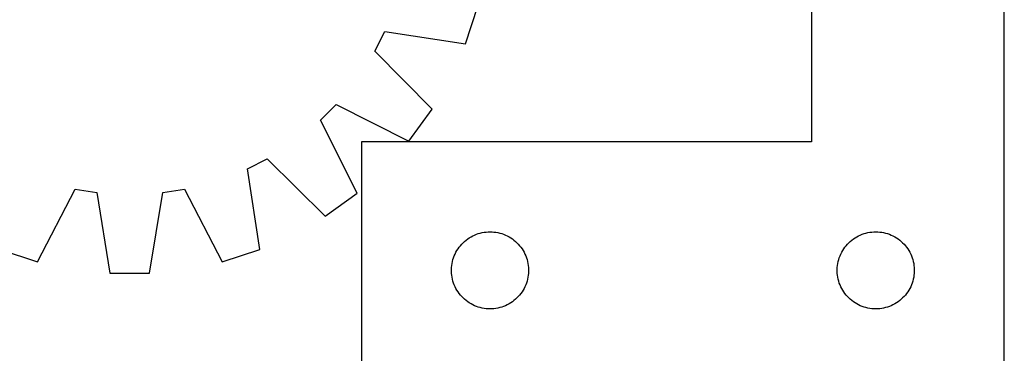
# Model space of a CAD drawing. Header units: millimetres. Extents: x 7 to 1493, y 7 to 2993.
# Tile 16 of 17: x 1111 to 1493, y 2607 to 2737. Entities that reach past the tile are written whole.
import ezdxf

# ---------------------------------------------------------------- set-up
doc = ezdxf.new("R2010")
doc.units = ezdxf.units.MM
doc.layers.add('CUT', color=7, linetype='CONTINUOUS', true_color=0x000000)

msp = doc.modelspace()

# ---------------------------------------------------------------- linework, layer by layer
at = {"layer": 'CUT'}
for p, q in [((1418.486517, 2889.641909), (1418.486517, 2689.641909)), ((1493.486517, 2589.641909), (1493.486517, 2889.641909)), ((1283.981868, 2727.785744), (1288.740233, 2742.417508)), ((1248.688228, 2724.951019), (1252.58289, 2732.5898)), ((1252.58289, 2732.5898), (1283.981868, 2727.785744)), ((1271.018875, 2702.360822), (1248.688228, 2724.951019)), ((1227.529713, 2698.125955), (1233.59427, 2704.187351)), ((1233.59427, 2704.187351), (1261.971937, 2689.915604)), ((1261.971937, 2689.915604), (1271.018875, 2702.360822)), ((1241.786665, 2669.740852), (1227.529713, 2698.125955)), ((1418.486517, 2689.641909), (1243.486517, 2689.641909)), ((1243.486517, 2689.641909), (1243.486517, 2589.641909)), ((1199.117369, 2679.152143), (1206.75818, 2683.042822)), ((1206.75818, 2683.042822), (1229.336732, 2660.700403)), ((1203.905057, 2647.750665), (1199.117369, 2679.152143)), ((1117.509793, 2643.018633), (1132.093797, 2671.237094)), ((1132.093797, 2671.237094), (1140.562227, 2669.893564)), ((1140.562227, 2669.893564), (1145.696115, 2638.546826)), ((1161.082165, 2638.542816), (1166.232393, 2669.886873)), ((1166.232393, 2669.886873), (1174.701522, 2671.225988)), ((1174.701522, 2671.225988), (1189.270815, 2642.999928)), ((1229.336732, 2660.700403), (1241.786665, 2669.740852)), ((1287.479708, 2653.386662), (1288.195236, 2653.677661)), ((1288.195236, 2653.677661), (1288.924794, 2653.931439)), ((1288.924794, 2653.931439), (1289.66645, 2654.147325)), ((1289.66645, 2654.147325), (1290.418236, 2654.324744)), ((1290.418236, 2654.324744), (1291.178158, 2654.463227)), ((1291.178158, 2654.463227), (1291.944202, 2654.562407)), ((1291.944202, 2654.562407), (1292.714336, 2654.62202)), ((1292.714336, 2654.62202), (1293.486517, 2654.641909)), ((1293.486517, 2654.641909), (1294.258698, 2654.62202)), ((1294.258698, 2654.62202), (1295.028832, 2654.562407)), ((1295.028832, 2654.562407), (1295.794876, 2654.463227)), ((1295.794876, 2654.463227), (1296.554798, 2654.324744)), ((1296.554798, 2654.324744), (1297.306584, 2654.147325)), ((1297.306584, 2654.147325), (1298.048239, 2653.931439)), ((1298.048239, 2653.931439), (1298.777798, 2653.677661)), ((1298.777798, 2653.677661), (1299.493325, 2653.386662)), ((1437.479708, 2653.386662), (1438.195236, 2653.677661)), ((1438.195236, 2653.677661), (1438.924794, 2653.931439)), ((1438.924794, 2653.931439), (1439.66645, 2654.147325)), ((1439.66645, 2654.147325), (1440.418236, 2654.324744)), ((1440.418236, 2654.324744), (1441.178158, 2654.463227)), ((1441.178158, 2654.463227), (1441.944202, 2654.562407)), ((1441.944202, 2654.562407), (1442.714336, 2654.62202)), ((1442.714336, 2654.62202), (1443.486517, 2654.641909)), ((1443.486517, 2654.641909), (1444.258698, 2654.62202)), ((1444.258698, 2654.62202), (1445.028832, 2654.562407)), ((1445.028832, 2654.562407), (1445.794876, 2654.463227)), ((1445.794876, 2654.463227), (1446.554798, 2654.324744)), ((1446.554798, 2654.324744), (1447.306584, 2654.147325)), ((1447.306584, 2654.147325), (1448.048239, 2653.931439)), ((1448.048239, 2653.931439), (1448.777798, 2653.677661)), ((1448.777798, 2653.677661), (1449.493325, 2653.386662)), ((1281.96831, 2649.250806), (1282.478236, 2649.831009)), ((1282.478236, 2649.831009), (1283.017355, 2650.384192)), ((1283.017355, 2650.384192), (1283.584235, 2650.908888)), ((1283.584235, 2650.908888), (1284.177375, 2651.403706)), ((1284.177375, 2651.403706), (1284.7952, 2651.867334)), ((1284.7952, 2651.867334), (1285.436074, 2652.298542)), ((1285.436074, 2652.298542), (1286.098296, 2652.696187)), ((1286.098296, 2652.696187), (1286.78011, 2653.059215)), ((1286.78011, 2653.059215), (1287.479708, 2653.386662)), ((1299.493325, 2653.386662), (1300.192924, 2653.059215)), ((1300.192924, 2653.059215), (1300.874738, 2652.696187)), ((1300.874738, 2652.696187), (1301.53696, 2652.298542)), ((1301.53696, 2652.298542), (1302.177833, 2651.867334)), ((1302.177833, 2651.867334), (1302.795659, 2651.403706)), ((1302.795659, 2651.403706), (1303.388799, 2650.908888)), ((1303.388799, 2650.908888), (1303.955679, 2650.384192)), ((1303.955679, 2650.384192), (1304.494797, 2649.831009)), ((1304.494797, 2649.831009), (1305.004724, 2649.250806)), ((1431.96831, 2649.250806), (1432.478236, 2649.831009)), ((1432.478236, 2649.831009), (1433.017355, 2650.384192)), ((1433.017355, 2650.384192), (1433.584235, 2650.908888)), ((1433.584235, 2650.908888), (1434.177375, 2651.403706)), ((1434.177375, 2651.403706), (1434.7952, 2651.867334)), ((1434.7952, 2651.867334), (1435.436074, 2652.298542)), ((1435.436074, 2652.298542), (1436.098296, 2652.696187)), ((1436.098296, 2652.696187), (1436.78011, 2653.059215)), ((1436.78011, 2653.059215), (1437.479708, 2653.386662)), ((1449.493325, 2653.386662), (1450.192924, 2653.059215)), ((1450.192924, 2653.059215), (1450.874738, 2652.696187)), ((1450.874738, 2652.696187), (1451.53696, 2652.298542)), ((1451.53696, 2652.298542), (1452.177833, 2651.867334)), ((1452.177833, 2651.867334), (1452.795659, 2651.403706)), ((1452.795659, 2651.403706), (1453.388799, 2650.908888)), ((1453.388799, 2650.908888), (1453.955679, 2650.384192)), ((1453.955679, 2650.384192), (1454.494797, 2649.831009)), ((1454.494797, 2649.831009), (1455.004724, 2649.250806)), ((1102.878029, 2647.776997), (1117.509793, 2643.018633)), ((1189.270815, 2642.999928), (1203.905057, 2647.750665)), ((1279.591657, 2645.292827), (1279.900983, 2646.000625)), ((1279.900983, 2646.000625), (1280.246335, 2646.69156)), ((1280.246335, 2646.69156), (1280.626797, 2647.363801)), ((1280.626797, 2647.363801), (1281.041362, 2648.015565)), ((1281.041362, 2648.015565), (1281.488928, 2648.645123)), ((1281.488928, 2648.645123), (1281.96831, 2649.250806)), ((1305.004724, 2649.250806), (1305.484106, 2648.645123)), ((1305.484106, 2648.645123), (1305.931672, 2648.015565)), ((1305.931672, 2648.015565), (1306.346236, 2647.363801)), ((1306.346236, 2647.363801), (1306.726699, 2646.69156)), ((1306.726699, 2646.69156), (1307.072051, 2646.000625)), ((1307.072051, 2646.000625), (1307.381376, 2645.292827)), ((1429.591657, 2645.292827), (1429.900983, 2646.000625)), ((1429.900983, 2646.000625), (1430.246335, 2646.69156)), ((1430.246335, 2646.69156), (1430.626797, 2647.363801)), ((1430.626797, 2647.363801), (1431.041362, 2648.015565)), ((1431.041362, 2648.015565), (1431.488928, 2648.645123)), ((1431.488928, 2648.645123), (1431.96831, 2649.250806)), ((1455.004724, 2649.250806), (1455.484106, 2648.645123)), ((1455.484106, 2648.645123), (1455.931672, 2648.015565)), ((1455.931672, 2648.015565), (1456.346236, 2647.363801)), ((1456.346236, 2647.363801), (1456.726699, 2646.69156)), ((1456.726699, 2646.69156), (1457.072051, 2646.000625)), ((1457.072051, 2646.000625), (1457.381376, 2645.292827)), ((1278.610677, 2641.567884), (1278.729548, 2642.33112)), ((1278.729548, 2642.33112), (1278.887551, 2643.087225)), ((1278.887551, 2643.087225), (1279.084269, 2643.834193)), ((1279.084269, 2643.834193), (1279.319178, 2644.570044)), ((1279.319178, 2644.570044), (1279.591657, 2645.292827)), ((1307.381376, 2645.292827), (1307.653855, 2644.570044)), ((1307.653855, 2644.570044), (1307.888765, 2643.834193)), ((1307.888765, 2643.834193), (1308.085482, 2643.087225)), ((1308.085482, 2643.087225), (1308.243486, 2642.33112)), ((1308.243486, 2642.33112), (1308.362357, 2641.567884)), ((1428.610677, 2641.567884), (1428.729548, 2642.33112)), ((1428.729548, 2642.33112), (1428.887551, 2643.087225)), ((1428.887551, 2643.087225), (1429.084269, 2643.834193)), ((1429.084269, 2643.834193), (1429.319178, 2644.570044)), ((1429.319178, 2644.570044), (1429.591657, 2645.292827)), ((1457.381376, 2645.292827), (1457.653855, 2644.570044)), ((1457.653855, 2644.570044), (1457.888765, 2643.834193)), ((1457.888765, 2643.834193), (1458.085482, 2643.087225)), ((1458.085482, 2643.087225), (1458.243486, 2642.33112)), ((1458.243486, 2642.33112), (1458.362357, 2641.567884)), ((1145.696115, 2638.546826), (1161.082165, 2638.542816)), ((1278.49149, 2640.028127), (1278.531254, 2640.799541)), ((1278.49149, 2639.25569), (1278.49149, 2640.028127)), ((1278.531254, 2638.484277), (1278.49149, 2639.25569)), ((1278.531254, 2640.799541), (1278.610677, 2641.567884)), ((1278.610677, 2637.715933), (1278.531254, 2638.484277)), ((1308.362357, 2641.567884), (1308.44178, 2640.799541)), ((1308.44178, 2638.484277), (1308.362357, 2637.715933)), ((1308.44178, 2640.799541), (1308.481544, 2640.028127)), ((1308.481544, 2639.25569), (1308.44178, 2638.484277)), ((1308.481544, 2640.028127), (1308.481544, 2639.25569)), ((1428.49149, 2640.028127), (1428.531254, 2640.799541)), ((1428.49149, 2639.25569), (1428.49149, 2640.028127)), ((1428.531254, 2638.484277), (1428.49149, 2639.25569)), ((1428.531254, 2640.799541), (1428.610677, 2641.567884)), ((1428.610677, 2637.715933), (1428.531254, 2638.484277)), ((1458.362357, 2641.567884), (1458.44178, 2640.799541)), ((1458.44178, 2638.484277), (1458.362357, 2637.715933)), ((1458.44178, 2640.799541), (1458.481544, 2640.028127)), ((1458.481544, 2639.25569), (1458.44178, 2638.484277)), ((1458.481544, 2640.028127), (1458.481544, 2639.25569)), ((1278.729548, 2636.952697), (1278.610677, 2637.715933)), ((1278.887551, 2636.196593), (1278.729548, 2636.952697)), ((1279.084269, 2635.449624), (1278.887551, 2636.196593)), ((1279.319178, 2634.713773), (1279.084269, 2635.449624)), ((1279.591657, 2633.99099), (1279.319178, 2634.713773)), ((1307.653855, 2634.713773), (1307.381376, 2633.99099)), ((1307.888765, 2635.449624), (1307.653855, 2634.713773)), ((1308.085482, 2636.196593), (1307.888765, 2635.449624)), ((1308.243486, 2636.952697), (1308.085482, 2636.196593)), ((1308.362357, 2637.715933), (1308.243486, 2636.952697)), ((1428.729548, 2636.952697), (1428.610677, 2637.715933)), ((1428.887551, 2636.196593), (1428.729548, 2636.952697)), ((1429.084269, 2635.449624), (1428.887551, 2636.196593)), ((1429.319178, 2634.713773), (1429.084269, 2635.449624)), ((1429.591657, 2633.99099), (1429.319178, 2634.713773)), ((1457.653855, 2634.713773), (1457.381376, 2633.99099)), ((1457.888765, 2635.449624), (1457.653855, 2634.713773)), ((1458.085482, 2636.196593), (1457.888765, 2635.449624)), ((1458.243486, 2636.952697), (1458.085482, 2636.196593)), ((1458.362357, 2637.715933), (1458.243486, 2636.952697)), ((1279.900983, 2633.283193), (1279.591657, 2633.99099)), ((1280.246335, 2632.592258), (1279.900983, 2633.283193)), ((1280.626797, 2631.920017), (1280.246335, 2632.592258)), ((1281.041362, 2631.268253), (1280.626797, 2631.920017)), ((1281.488928, 2630.638695), (1281.041362, 2631.268253)), ((1281.96831, 2630.033011), (1281.488928, 2630.638695)), ((1305.484106, 2630.638695), (1305.004724, 2630.033011)), ((1305.931672, 2631.268253), (1305.484106, 2630.638695)), ((1306.346236, 2631.920017), (1305.931672, 2631.268253)), ((1306.726699, 2632.592258), (1306.346236, 2631.920017)), ((1307.072051, 2633.283193), (1306.726699, 2632.592258)), ((1307.381376, 2633.99099), (1307.072051, 2633.283193)), ((1429.900983, 2633.283193), (1429.591657, 2633.99099)), ((1430.246335, 2632.592258), (1429.900983, 2633.283193)), ((1430.626797, 2631.920017), (1430.246335, 2632.592258)), ((1431.041362, 2631.268253), (1430.626797, 2631.920017)), ((1431.488928, 2630.638695), (1431.041362, 2631.268253)), ((1431.96831, 2630.033011), (1431.488928, 2630.638695)), ((1455.484106, 2630.638695), (1455.004724, 2630.033011)), ((1455.931672, 2631.268253), (1455.484106, 2630.638695)), ((1456.346236, 2631.920017), (1455.931672, 2631.268253)), ((1456.726699, 2632.592258), (1456.346236, 2631.920017)), ((1457.072051, 2633.283193), (1456.726699, 2632.592258)), ((1457.381376, 2633.99099), (1457.072051, 2633.283193)), ((1282.478236, 2629.452809), (1281.96831, 2630.033011)), ((1283.017355, 2628.899626), (1282.478236, 2629.452809)), ((1283.584235, 2628.37493), (1283.017355, 2628.899626)), ((1284.177375, 2627.880112), (1283.584235, 2628.37493)), ((1284.7952, 2627.416484), (1284.177375, 2627.880112)), ((1285.436074, 2626.985275), (1284.7952, 2627.416484)), ((1286.098296, 2626.58763), (1285.436074, 2626.985275)), ((1301.53696, 2626.985275), (1300.874738, 2626.58763)), ((1302.177833, 2627.416484), (1301.53696, 2626.985275)), ((1302.795659, 2627.880112), (1302.177833, 2627.416484)), ((1303.388799, 2628.37493), (1302.795659, 2627.880112)), ((1303.955679, 2628.899626), (1303.388799, 2628.37493)), ((1304.494797, 2629.452809), (1303.955679, 2628.899626)), ((1305.004724, 2630.033011), (1304.494797, 2629.452809)), ((1432.478236, 2629.452809), (1431.96831, 2630.033011)), ((1433.017355, 2628.899626), (1432.478236, 2629.452809)), ((1433.584235, 2628.37493), (1433.017355, 2628.899626)), ((1434.177375, 2627.880112), (1433.584235, 2628.37493)), ((1434.7952, 2627.416484), (1434.177375, 2627.880112)), ((1435.436074, 2626.985275), (1434.7952, 2627.416484)), ((1436.098296, 2626.58763), (1435.436074, 2626.985275)), ((1451.53696, 2626.985275), (1450.874738, 2626.58763)), ((1452.177833, 2627.416484), (1451.53696, 2626.985275)), ((1452.795659, 2627.880112), (1452.177833, 2627.416484)), ((1453.388799, 2628.37493), (1452.795659, 2627.880112)), ((1453.955679, 2628.899626), (1453.388799, 2628.37493)), ((1454.494797, 2629.452809), (1453.955679, 2628.899626)), ((1455.004724, 2630.033011), (1454.494797, 2629.452809)), ((1286.78011, 2626.224602), (1286.098296, 2626.58763)), ((1287.479708, 2625.897155), (1286.78011, 2626.224602)), ((1288.195236, 2625.606156), (1287.479708, 2625.897155)), ((1288.924794, 2625.352378), (1288.195236, 2625.606156)), ((1289.66645, 2625.136493), (1288.924794, 2625.352378)), ((1290.418236, 2624.959073), (1289.66645, 2625.136493)), ((1291.178158, 2624.82059), (1290.418236, 2624.959073)), ((1291.944202, 2624.721411), (1291.178158, 2624.82059)), ((1292.714336, 2624.661797), (1291.944202, 2624.721411)), ((1293.486517, 2624.641909), (1292.714336, 2624.661797)), ((1294.258698, 2624.661797), (1293.486517, 2624.641909)), ((1295.028832, 2624.721411), (1294.258698, 2624.661797)), ((1295.794876, 2624.82059), (1295.028832, 2624.721411)), ((1296.554798, 2624.959073), (1295.794876, 2624.82059)), ((1297.306584, 2625.136493), (1296.554798, 2624.959073)), ((1298.048239, 2625.352378), (1297.306584, 2625.136493)), ((1298.777798, 2625.606156), (1298.048239, 2625.352378)), ((1299.493325, 2625.897155), (1298.777798, 2625.606156)), ((1300.192924, 2626.224602), (1299.493325, 2625.897155)), ((1300.874738, 2626.58763), (1300.192924, 2626.224602)), ((1436.78011, 2626.224602), (1436.098296, 2626.58763)), ((1437.479708, 2625.897155), (1436.78011, 2626.224602)), ((1438.195236, 2625.606156), (1437.479708, 2625.897155)), ((1438.924794, 2625.352378), (1438.195236, 2625.606156)), ((1439.66645, 2625.136493), (1438.924794, 2625.352378)), ((1440.418236, 2624.959073), (1439.66645, 2625.136493)), ((1441.178158, 2624.82059), (1440.418236, 2624.959073)), ((1441.944202, 2624.721411), (1441.178158, 2624.82059)), ((1442.714336, 2624.661797), (1441.944202, 2624.721411)), ((1443.486517, 2624.641909), (1442.714336, 2624.661797)), ((1444.258698, 2624.661797), (1443.486517, 2624.641909)), ((1445.028832, 2624.721411), (1444.258698, 2624.661797)), ((1445.794876, 2624.82059), (1445.028832, 2624.721411)), ((1446.554798, 2624.959073), (1445.794876, 2624.82059)), ((1447.306584, 2625.136493), (1446.554798, 2624.959073)), ((1448.048239, 2625.352378), (1447.306584, 2625.136493)), ((1448.777798, 2625.606156), (1448.048239, 2625.352378)), ((1449.493325, 2625.897155), (1448.777798, 2625.606156)), ((1450.192924, 2626.224602), (1449.493325, 2625.897155)), ((1450.874738, 2626.58763), (1450.192924, 2626.224602))]:
    msp.add_line(p, q, dxfattribs=at)

doc.saveas('drawing.dxf')
